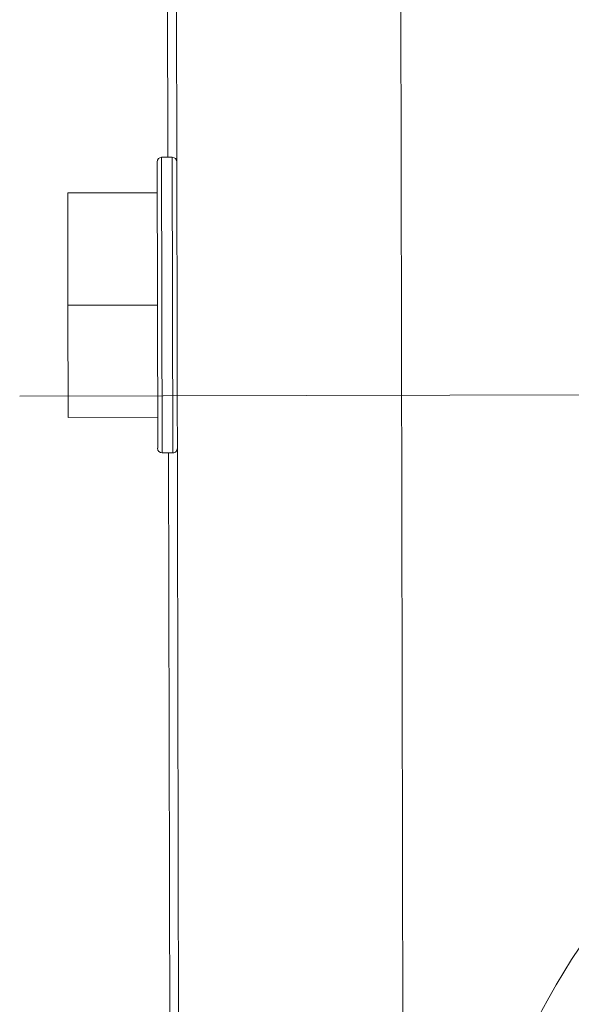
# Model space of a CAD drawing. Extents: x 1 to 669, y 0 to 417.
# Tile 216 of 256: x 319.959 to 320.543, y 283.042 to 284.083. Entities that reach past the tile are written whole.
import ezdxf

# ---------------------------------------------------------------- set-up
doc = ezdxf.new("R2010")
doc.units = 0
doc.header["$LTSCALE"] = 12
doc.header["$MEASUREMENT"] = 0
doc.layers.get('0').update_dxf_attribs({"linetype": 'CONTINUOUS'})
doc.layers.add('X', color=1, linetype='CONTINUOUS')

# ---------------------------------------------------------------- blocks, each defined once
blk = doc.blocks.new('GASTRAIN RIGHT')
at = {"layer": 'X', "lineweight": 0}
for p, q in [((298.73, 293.377), (298.7116, 302.1965)), ((298.9489, 302.197), (298.9673, 293.3775)), ((298.7034, 301.6546), (298.7052, 300.7831)), ((298.6943, 300.4755), (298.6936, 300.7783)), ((298.699, 300.4708), (298.6984, 300.7831)), ((298.6984, 300.7831), (298.7098, 300.7831)), ((298.7104, 300.4708), (298.7098, 300.7831)), ((298.5992, 300.7454), (298.6937, 300.7456)), ((298.5992, 300.7454), (298.5994, 300.6267)), ((298.5994, 300.6267), (298.694, 300.6269)), ((298.5994, 300.6267), (298.5997, 300.5081)), ((299.5459, 300.5327), (298.5483, 300.5306)), ((298.6942, 300.5083), (298.5997, 300.5081)), ((298.699, 300.4708), (298.7104, 300.4708)), ((298.7058, 300.4708), (298.7126, 297.2329))]:
    blk.add_line(p, q, dxfattribs=at)
for centre, radius, start, end in [((298.6984, 300.7783), 0.00475, 90.1199, 180.1199), ((298.7098, 300.7783), 0.00475, 0.1199, 90.1199), ((298.699, 300.4755), 0.00475, 180.1199, 270.1199), ((298.7104, 300.4755), 0.00475, 270.1199, 0.1199), ((299.7392, 299.5453), 0.7213, 141.0032, 219.2365)]:
    blk.add_arc(centre, radius, start, end, dxfattribs=at)

msp = doc.modelspace()

# ---------------------------------------------------------------- block references
msp.add_blockref('GASTRAIN RIGHT', (21.41103, -16.84587))

doc.saveas('drawing.dxf')
